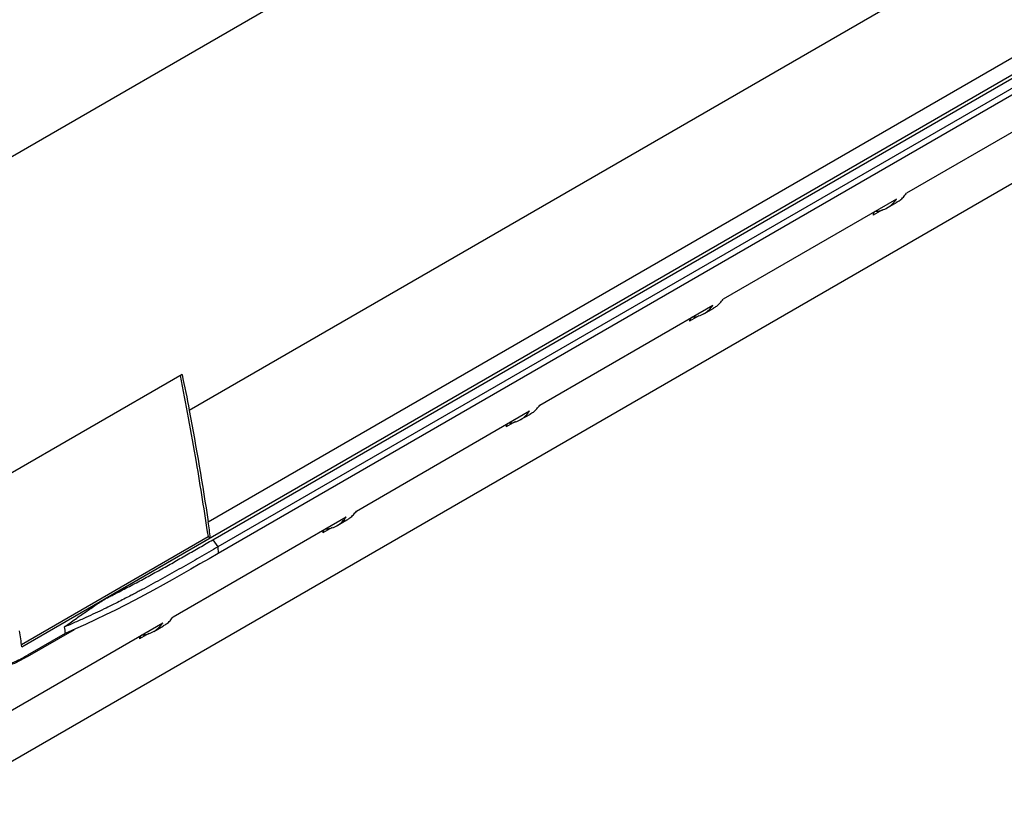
# Model space of a CAD drawing. Header units: inches. Extents: x 0.6 to 16.3, y 0.2 to 11.5.
# Tile 13 of 24: x 14.3 to 15.4, y 2.7 to 3.6. Entities that reach past the tile are written whole.
import ezdxf

# ---------------------------------------------------------------- set-up
doc = ezdxf.new("R2010")
doc.units = ezdxf.units.IN
doc.header["$MEASUREMENT"] = 0

msp = doc.modelspace()

# ---------------------------------------------------------------- linework, layer by layer
at = {"color": 7, "linetype": 'Continuous', "lineweight": 25}
for p, q in [((15.7941, 3.9408), (14.4967, 3.1918)), ((14.5186, 3.0629), (15.7774, 3.7896)), ((13.9348, 3.2797), (14.7484, 3.7493)), ((15.6322, 3.6857), (14.3994, 2.9739)), ((14.1766, 2.7201), (15.7678, 3.6387)), ((14.524, 3.0422), (15.5139, 3.6137)), ((15.5198, 3.6054), (14.5299, 3.0339)), ((15.5202, 3.5979), (14.5302, 3.0264)), ((15.5268, 3.5585), (15.3264, 3.4428)), ((15.3147, 3.436), (15.1143, 3.3203)), ((15.3042, 3.426), (15.3155, 3.4325)), ((15.2985, 3.4237), (15.2877, 3.4175)), ((15.2878, 3.4205), (15.2877, 3.4175)), ((14.9022, 3.1979), (15.1025, 3.3135)), ((15.0921, 3.3035), (15.1034, 3.31)), ((15.0863, 3.3012), (15.0756, 3.295)), ((15.0757, 3.298), (15.0756, 3.295)), ((14.4883, 3.2333), (14.2702, 3.1074)), ((14.6901, 3.0754), (14.8904, 3.1911)), ((14.8742, 3.1788), (14.8634, 3.1726)), ((14.88, 3.1811), (14.8913, 3.1876)), ((14.8635, 3.1756), (14.8634, 3.1726)), ((14.4779, 2.953), (14.6783, 3.0686)), ((14.6678, 3.0586), (14.6791, 3.0651)), ((14.6621, 3.0563), (14.6513, 3.0501)), ((14.6514, 3.0531), (14.6513, 3.0501)), ((14.3025, 2.9212), (14.5184, 3.0458)), ((14.3029, 2.9185), (14.5209, 3.0443)), ((14.5184, 3.0458), (14.5209, 3.0443)), ((14.524, 3.0422), (14.5299, 3.0339)), ((14.5299, 3.0339), (14.5302, 3.0264)), ((14.2658, 2.8305), (14.4661, 2.9461)), ((14.4557, 2.9361), (14.467, 2.9427)), ((14.3095, 2.9073), (14.3638, 2.9386)), ((14.353, 2.9339), (14.3096, 2.9088)), ((14.4499, 2.9339), (14.4392, 2.9277)), ((14.4393, 2.9306), (14.4392, 2.9277))]:
    msp.add_line(p, q, dxfattribs=at)
at = {"color": 8, "linetype": 'Continuous', "lineweight": 25}
msp.add_line((14.3081, 2.9081), (14.3096, 2.9072), dxfattribs=at)
at = {"color": 7, "linetype": 'Continuous', "lineweight": 25}
for centre in [(15.2948, 3.413), (15.0826, 3.2905), (14.8705, 3.1681), (14.6584, 3.0456), (14.4463, 2.9232)]:
    msp.add_ellipse(centre, major_axis=(-0.00513, 0.00859), ratio=0.56722, start_param=6.012323, end_param=7.007876, dxfattribs=at)
for points, knots in [([(15.3154, 3.4328), (15.3166, 3.4334), (15.3194, 3.4348), (15.323, 3.4384), (15.3253, 3.4413), (15.3264, 3.4428)], [0, 0, 0, 0, 0.283166, 0.63996, 1, 1, 1, 1]), ([(15.2911, 3.4221), (15.2961, 3.4225), (15.3006, 3.4238), (15.3086, 3.4286), (15.3119, 3.4319), (15.3147, 3.436)], [0, 0, 0, 0, 0.5, 0.5, 1, 1, 1, 1]), ([(15.1032, 3.3103), (15.1045, 3.311), (15.1073, 3.3124), (15.1109, 3.3159), (15.1132, 3.3189), (15.1143, 3.3203)], [0, 0, 0, 0, 0.283166, 0.63996, 1, 1, 1, 1]), ([(15.079, 3.2996), (15.084, 3.3), (15.0885, 3.3014), (15.0965, 3.3061), (15.0998, 3.3095), (15.1025, 3.3135)], [0, 0, 0, 0, 0.5, 0.5, 1, 1, 1, 1]), ([(14.4862, 3.2321), (14.4893, 3.2158), (14.4958, 3.1823), (14.5069, 3.1201), (14.514, 3.0745), (14.5184, 3.0458)], [0, 0, 0, 0, 0.260887, 0.534705, 1, 1, 1, 1]), ([(14.8669, 3.1771), (14.8718, 3.1775), (14.8764, 3.1789), (14.8844, 3.1837), (14.8876, 3.187), (14.8904, 3.1911)], [0, 0, 0, 0, 0.5, 0.5, 1, 1, 1, 1]), ([(14.8911, 3.1879), (14.8923, 3.1885), (14.8952, 3.1899), (14.8988, 3.1934), (14.901, 3.1964), (14.9022, 3.1979)], [0, 0, 0, 0, 0.283166, 0.63996, 1, 1, 1, 1]), ([(14.6547, 3.0547), (14.6597, 3.0551), (14.6642, 3.0564), (14.6722, 3.0612), (14.6755, 3.0645), (14.6783, 3.0686)], [0, 0, 0, 0, 0.5, 0.5, 1, 1, 1, 1]), ([(14.6791, 3.0651), (14.6803, 3.0659), (14.683, 3.0676), (14.6867, 3.071), (14.6889, 3.0739), (14.6901, 3.0754)], [0, 0, 0, 0, 0.2834042, 0.64008, 1, 1, 1, 1]), ([(14.3994, 2.9739), (14.4011, 2.9748), (14.4047, 2.9766), (14.4101, 2.9793), (14.4164, 2.9825), (14.4236, 2.9862), (14.4342, 2.9918), (14.4473, 2.9988), (14.4629, 3.0074), (14.4783, 3.016), (14.4936, 3.0247), (14.5063, 3.032), (14.5164, 3.0378), (14.5215, 3.0408), (14.524, 3.0422)], [0, 0, 0, 0, 0.0410495, 0.0827258, 0.1250304, 0.1866941, 0.2500079, 0.3749694, 0.4999394, 0.6249295, 0.7499426, 0.8749706, 0.9374861, 1, 1, 1, 1]), ([(14.5299, 3.0339), (14.5228, 3.0299), (14.5087, 3.0217), (14.4874, 3.0095), (14.4659, 2.9975), (14.4501, 2.9888), (14.4398, 2.9833), (14.4349, 2.9808), (14.4292, 2.9778), (14.4227, 2.9744), (14.4153, 2.9706), (14.407, 2.9665), (14.3978, 2.962), (14.3878, 2.9572), (14.3767, 2.952), (14.3646, 2.9466), (14.3562, 2.943), (14.3518, 2.9411)], [0, 0, 0, 0, 0.124783, 0.249521, 0.374188, 0.498774, 0.521786, 0.549302, 0.58132, 0.617841, 0.658865, 0.704393, 0.754432, 0.808991, 0.868087, 0.931743, 1, 1, 1, 1]), ([(14.3518, 2.9411), (14.3537, 2.9425), (14.3576, 2.9453), (14.3635, 2.9495), (14.3695, 2.9537), (14.3774, 2.9592), (14.3874, 2.966), (14.3953, 2.9713), (14.3994, 2.9739)], [0, 0, 0, 0, 0.123248, 0.24766, 0.373244, 0.500003, 0.746718, 1, 1, 1, 1]), ([(14.4668, 2.943), (14.4681, 2.9436), (14.4709, 2.945), (14.4745, 2.9485), (14.4768, 2.9515), (14.4779, 2.953)], [0, 0, 0, 0, 0.283166, 0.63996, 1, 1, 1, 1]), ([(14.4426, 2.9322), (14.4476, 2.9326), (14.4521, 2.934), (14.4601, 2.9388), (14.4634, 2.9421), (14.4661, 2.9461)], [0, 0, 0, 0, 0.5, 0.5, 1, 1, 1, 1]), ([(14.2495, 2.9076), (14.2499, 2.907), (14.2508, 2.906), (14.2522, 2.9046), (14.2536, 2.9033), (14.255, 2.9021), (14.2563, 2.901), (14.2577, 2.9), (14.2591, 2.8991), (14.2604, 2.8983), (14.2636, 2.8967), (14.2689, 2.8952), (14.2758, 2.8952), (14.282, 2.8964), (14.2873, 2.898), (14.2926, 2.9001), (14.2979, 2.9025), (14.3036, 2.9054), (14.3076, 2.9077), (14.3096, 2.9088)], [0, 0, 0, 0, 0.0306918, 0.0605633, 0.0896576, 0.1180185, 0.14569, 0.1727171, 0.1991451, 0.2250198, 0.2503875, 0.3741302, 0.4996946, 0.5803757, 0.6666009, 0.7406723, 0.8208088, 0.9072014, 1, 1, 1, 1]), ([(14.3095, 2.9073), (14.3061, 2.9053), (14.3028, 2.9034), (14.296, 2.9), (14.2927, 2.8985), (14.2894, 2.8971)], [0, 0, 0, 0, 0.5, 0.5, 1, 1, 1, 1])]:
    msp.add_open_spline(points, degree=3, knots=knots, dxfattribs=at)
for points in [[(14.4883, 3.2333), (14.4914, 3.2194), (14.4941, 3.2056), (14.4967, 3.1918)], [(14.4967, 3.1918), (14.5048, 3.1486), (14.5121, 3.1056), (14.5186, 3.0629)], [(14.5209, 3.0443), (14.5204, 3.0505), (14.5196, 3.0567), (14.5186, 3.0629)], [(14.5302, 3.0264), (14.4738, 2.9938), (14.4174, 2.9613), (14.353, 2.9339)], [(14.3518, 2.9411), (14.3525, 2.9389), (14.3529, 2.9365), (14.353, 2.9339)], [(14.3029, 2.9185), (14.3023, 2.9246), (14.3015, 2.9308), (14.3005, 2.937)]]:
    msp.add_open_spline(points, degree=3, dxfattribs=at)

doc.saveas('drawing.dxf')
